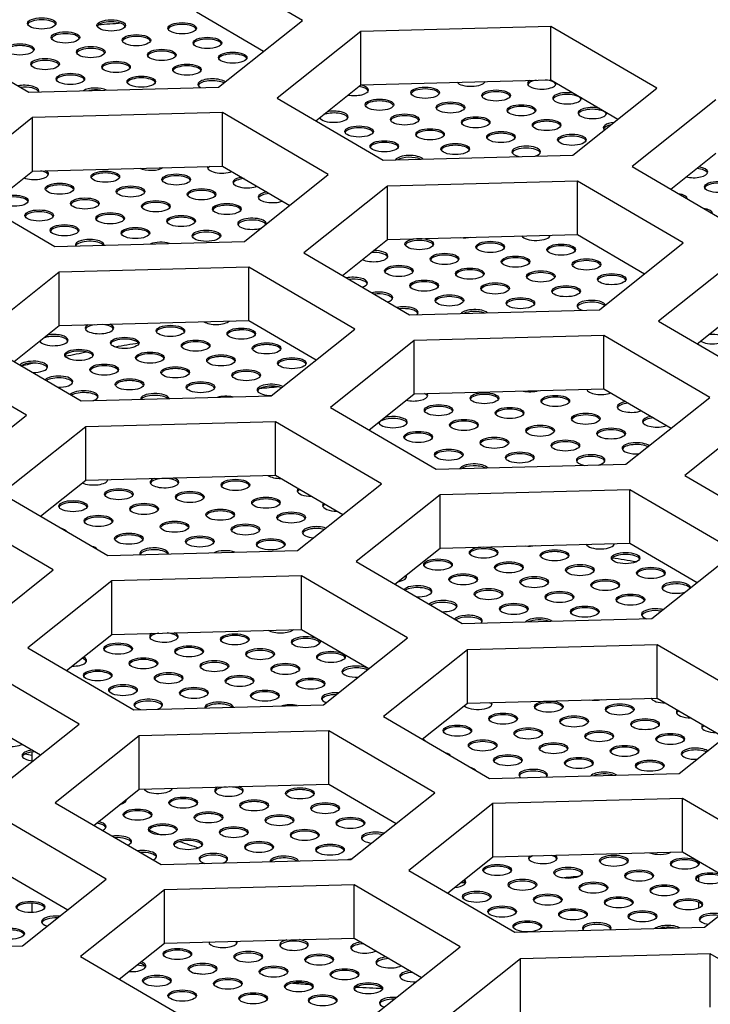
# Model space of a CAD drawing. Header units: millimetres. Extents: x 0 to 841, y 0 to 594.
# Tile 20 of 24: x 624 to 635, y 246 to 261. Entities that reach past the tile are written whole.
import ezdxf

# ---------------------------------------------------------------- set-up
doc = ezdxf.new("R2010")
doc.units = ezdxf.units.MM
for name, color, linetype in [('Default', 7, 'Continuous'), ('TOPV-V6.0', 7, 'Continuous'), ('TR30风扇-V6.PQ', 7, 'Continuous'), ('贴F_', 7, 'Continuous')]:
    doc.layers.add(name, color=color, linetype=linetype)

# ---------------------------------------------------------------- blocks, each defined once
blk = doc.blocks.new('SE6')
at = {"layer": 'TOPV-V6.0', "color": 7, "linetype": 'Continuous'}
for p, q in [((96.544, 58.518), (94.936, 59.457)), ((94.936, 58.647), (95.957, 58.051)), ((95.271, 57.504), (96.544, 58.518)), ((100.314, 58.426), (97.434, 58.35)), ((101.922, 57.487), (100.314, 58.426)), ((100.314, 57.616), (100.314, 58.426)), ((90.783, 58.367), (92.391, 57.429)), ((97.434, 58.35), (96.161, 57.336)), ((97.434, 57.54), (97.434, 58.35)), ((92.391, 57.429), (95.271, 57.504)), ((96.748, 56.993), (97.434, 57.54)), ((97.434, 57.54), (100.314, 57.616)), ((100.314, 57.616), (101.335, 57.02)), ((100.649, 56.473), (101.922, 57.487)), ((96.161, 57.336), (97.769, 56.397)), ((102.822, 57.313), (101.549, 56.299)), ((95.331, 57.118), (92.45, 57.042)), ((96.938, 56.179), (95.331, 57.118)), ((95.331, 56.308), (95.331, 57.118)), ((92.45, 57.042), (91.178, 56.028)), ((92.45, 56.232), (92.45, 57.042)), ((97.769, 56.397), (100.649, 56.473)), ((102.135, 55.957), (102.822, 56.503)), ((92.45, 56.232), (95.331, 56.308)), ((95.331, 56.308), (96.352, 55.712)), ((91.764, 55.686), (92.45, 56.232)), ((95.665, 55.165), (96.938, 56.179)), ((101.549, 56.299), (103.156, 55.36)), ((91.178, 56.028), (92.785, 55.089)), ((100.718, 56.081), (97.838, 56.005)), ((102.326, 55.142), (100.718, 56.081)), ((100.718, 55.271), (100.718, 56.081)), ((97.838, 56.005), (96.565, 54.991)), ((97.838, 55.196), (97.838, 56.005)), ((97.838, 55.196), (100.718, 55.271)), ((100.718, 55.271), (101.739, 54.675)), ((92.785, 55.089), (95.665, 55.165)), ((97.152, 54.649), (97.838, 55.196)), ((101.053, 54.128), (102.326, 55.142)), ((96.565, 54.991), (98.172, 54.053)), ((103.225, 54.969), (101.952, 53.954)), ((92.854, 54.698), (91.581, 53.683)), ((95.734, 54.773), (92.854, 54.698)), ((92.854, 53.888), (92.854, 54.698)), ((97.342, 53.835), (95.734, 54.773)), ((95.734, 53.963), (95.734, 54.773)), ((98.172, 54.053), (101.053, 54.128)), ((102.539, 53.612), (103.225, 54.159)), ((92.854, 53.888), (95.734, 53.963)), ((95.734, 53.963), (96.755, 53.367)), ((101.952, 53.954), (103.56, 53.016)), ((92.168, 53.341), (92.854, 53.888)), ((96.069, 52.821), (97.342, 53.835)), ((91.581, 53.683), (93.189, 52.745)), ((98.242, 53.661), (96.969, 52.647)), ((101.122, 53.736), (98.242, 53.661)), ((98.242, 52.851), (98.242, 53.661)), ((102.729, 52.798), (101.122, 53.736)), ((101.122, 52.927), (101.122, 53.736)), ((92.358, 52.527), (90.751, 53.466)), ((98.242, 52.851), (101.122, 52.927)), ((101.122, 52.927), (102.143, 52.331)), ((93.189, 52.745), (96.069, 52.821)), ((97.555, 52.304), (98.242, 52.851)), ((101.456, 51.784), (102.729, 52.798)), ((96.969, 52.647), (98.576, 51.708)), ((103.62, 52.629), (102.347, 51.615)), ((91.085, 51.513), (92.358, 52.527)), ((96.138, 52.429), (93.258, 52.353)), ((97.745, 51.49), (96.138, 52.429)), ((96.138, 51.619), (96.138, 52.429)), ((93.258, 52.353), (91.985, 51.339)), ((93.258, 51.543), (93.258, 52.353)), ((98.576, 51.708), (101.456, 51.784)), ((92.571, 50.997), (93.258, 51.543)), ((93.258, 51.543), (96.138, 51.619)), ((96.138, 51.619), (97.159, 51.023)), ((102.347, 51.615), (103.954, 50.677)), ((96.473, 50.476), (97.745, 51.49)), ((101.516, 51.397), (98.636, 51.322)), ((103.124, 50.459), (101.516, 51.397)), ((101.516, 50.588), (101.516, 51.397)), ((91.985, 51.339), (93.592, 50.4)), ((98.636, 51.322), (97.363, 50.308)), ((98.636, 50.512), (98.636, 51.322)), ((92.762, 50.182), (91.154, 51.121)), ((97.95, 49.965), (98.636, 50.512)), ((98.636, 50.512), (101.516, 50.588)), ((101.516, 50.588), (102.537, 49.991)), ((93.592, 50.4), (96.473, 50.476)), ((101.851, 49.445), (103.124, 50.459)), ((91.489, 49.168), (92.762, 50.182)), ((97.363, 50.308), (98.971, 49.369)), ((96.533, 50.09), (93.652, 50.014)), ((98.14, 49.151), (96.533, 50.09)), ((96.533, 49.28), (96.533, 50.09)), ((93.652, 50.014), (92.379, 49)), ((93.652, 49.204), (93.652, 50.014)), ((98.971, 49.369), (101.851, 49.445)), ((92.966, 48.657), (93.652, 49.204)), ((93.652, 49.204), (96.533, 49.28)), ((96.533, 49.28), (97.553, 48.684)), ((96.867, 48.137), (98.14, 49.151)), ((92.379, 49), (93.987, 48.061)), ((101.929, 49.047), (99.049, 48.972)), ((103.537, 48.109), (101.929, 49.047)), ((101.929, 48.238), (101.929, 49.047)), ((99.049, 48.972), (97.776, 47.958)), ((99.049, 48.162), (99.049, 48.972)), ((93.156, 47.843), (91.549, 48.782)), ((93.987, 48.061), (96.867, 48.137)), ((98.362, 47.615), (99.049, 48.162)), ((99.049, 48.162), (101.929, 48.238)), ((101.929, 48.238), (102.95, 47.642)), ((102.264, 47.095), (103.537, 48.109)), ((91.549, 47.972), (92.57, 47.376)), ((97.776, 47.958), (99.383, 47.019)), ((91.883, 46.829), (93.156, 47.843)), ((94.065, 47.664), (92.792, 46.65)), ((96.945, 47.74), (94.065, 47.664)), ((94.065, 46.854), (94.065, 47.664)), ((98.553, 46.801), (96.945, 47.74)), ((96.945, 46.93), (96.945, 47.74)), ((99.383, 47.019), (102.264, 47.095)), ((94.065, 46.854), (96.945, 46.93)), ((96.945, 46.93), (97.966, 46.334)), ((93.379, 46.307), (94.065, 46.854)), ((97.28, 45.787), (98.553, 46.801)), ((92.792, 46.65), (94.4, 45.711)), ((99.434, 46.638), (98.161, 45.624)), ((102.315, 46.714), (99.434, 46.638)), ((99.434, 45.828), (99.434, 46.638)), ((103.922, 45.775), (102.315, 46.714)), ((102.315, 45.904), (102.315, 46.714)), ((93.569, 45.493), (91.962, 46.432)), ((99.434, 45.828), (102.315, 45.904)), ((102.315, 45.904), (103.335, 45.308)), ((94.4, 45.711), (97.28, 45.787)), ((98.748, 45.281), (99.434, 45.828)), ((102.649, 44.761), (103.922, 45.775)), ((91.962, 45.622), (92.983, 45.026)), ((98.161, 45.624), (99.769, 44.685)), ((92.296, 44.479), (93.569, 45.493)), ((97.331, 45.406), (94.451, 45.33)), ((98.938, 44.467), (97.331, 45.406)), ((97.331, 44.596), (97.331, 45.406)), ((94.451, 45.33), (93.178, 44.316)), ((94.451, 44.52), (94.451, 45.33)), ((99.769, 44.685), (102.649, 44.761)), ((93.764, 43.974), (94.451, 44.52)), ((94.451, 44.52), (97.331, 44.596)), ((97.331, 44.596), (98.352, 44)), ((89.416, 44.404), (92.296, 44.479)), ((97.665, 43.453), (98.938, 44.467)), ((102.736, 44.358), (99.856, 44.283)), ((104.344, 43.42), (102.736, 44.358)), ((102.736, 43.549), (102.736, 44.358)), ((93.178, 44.316), (94.785, 43.378)), ((99.856, 44.283), (98.583, 43.269)), ((99.856, 43.473), (99.856, 44.283))]:
    blk.add_line(p, q, dxfattribs=at)
at = {"layer": 'TR30风扇-V6.PQ', "color": 7, "linetype": 'Continuous'}
for p, q in [((92.439, 47.369), (92.336, 47.389)), ((92.439, 47.418), (92.439, 47.285)), ((102.558, 45.723), (102.558, 45.705)), ((102.558, 45.527), (102.558, 45.453)), ((92.439, 45.127), (92.439, 44.985)), ((102.558, 45.142), (102.558, 45.052))]:
    blk.add_line(p, q, dxfattribs=at)
for centre, major_axis, start_param, end_param in [((97.436, 49.782), (-22.5, 0), -1.408415, -1.392518), ((98.939, 48.904), (-13, 0), -1.31232, -1.303991), ((98.939, 48.904), (-13, 0), -1.185894, -1.156493), ((98.939, 48.904), (-13, 0), -1.12055, -1.091714), ((98.939, 48.904), (-13, 0), -1.050548, -1.031585), ((98.939, 47.984), (-13, 0), -1.357648, -1.334282), ((98.939, 47.984), (-6.5, 0), 4.288941, 4.349495), ((98.939, 47.984), (6.5, 0), 3.897579, 3.940189), ((98.939, 47.984), (6.5, 0), 3.997805, 4.056731), ((98.939, 47.984), (6.5, 0), 4.713533, 4.724758), ((98.939, 47.984), (6.5, 0), -1.331374, -1.286755), ((98.939, 48.904), (13, 0), 4.325761, 4.33681), ((98.939, 48.904), (13, 0), 4.395149, 4.409119), ((98.939, 48.904), (13, 0), 4.515236, 4.535665), ((98.939, 48.904), (13, 0), 4.590638, 4.621834)]:
    blk.add_ellipse(centre, major_axis=major_axis, ratio=0.391422, start_param=start_param, end_param=end_param, dxfattribs=at)
at = {"layer": '贴F_', "color": 7, "linetype": 'Continuous'}
for centre, major_axis in [((92.588, 58.471), (-0.217, 0)), ((93.643, 58.441), (0.217, 0)), ((94.72, 58.399), (0.217, 0)), ((92.949, 58.259), (0.217, 0)), ((94.026, 58.217), (0.217, 0)), ((95.103, 58.176), (0.217, 0)), ((92.256, 58.077), (0.217, 0)), ((93.333, 58.036), (0.217, 0)), ((94.41, 57.994), (0.217, 0)), ((95.487, 57.952), (0.217, 0)), ((92.639, 57.854), (0.217, 0)), ((93.716, 57.812), (0.217, 0)), ((94.793, 57.77), (0.217, 0)), ((93.023, 57.63), (0.217, 0)), ((94.1, 57.588), (0.217, 0)), ((98.408, 57.42), (0.217, 0)), ((99.485, 57.378), (0.217, 0)), ((97.715, 57.238), (0.217, 0)), ((98.792, 57.196), (0.217, 0)), ((99.869, 57.154), (0.217, 0)), ((98.098, 57.014), (0.217, 0)), ((99.175, 56.972), (0.217, 0)), ((97.405, 56.832), (0.217, 0)), ((100.252, 56.93), (0.217, 0)), ((98.482, 56.79), (0.217, 0)), ((99.559, 56.748), (0.217, 0)), ((100.636, 56.706), (0.217, 0)), ((97.788, 56.608), (0.217, 0)), ((98.865, 56.566), (0.217, 0)), ((93.554, 56.146), (0.217, 0)), ((94.631, 56.104), (0.217, 0)), ((92.86, 55.964), (0.217, 0)), ((93.937, 55.922), (0.217, 0)), ((102.864, 55.992), (0.217, 0)), ((92.167, 55.782), (0.217, 0)), ((95.014, 55.88), (0.217, 0)), ((93.244, 55.74), (0.217, 0)), ((94.321, 55.698), (0.217, 0)), ((95.398, 55.656), (0.217, 0)), ((92.55, 55.558), (0.217, 0)), ((93.627, 55.516), (0.217, 0)), ((94.704, 55.474), (0.217, 0)), ((92.934, 55.334), (0.217, 0)), ((94.011, 55.292), (0.217, 0)), ((95.088, 55.25), (0.217, 0)), ((98.319, 55.124), (0.217, 0)), ((99.396, 55.082), (0.217, 0)), ((100.473, 55.04), (0.217, 0)), ((98.703, 54.9), (0.217, 0)), ((99.78, 54.858), (0.217, 0)), ((100.857, 54.816), (0.217, 0)), ((98.009, 54.718), (0.217, 0)), ((99.086, 54.676), (0.217, 0)), ((100.163, 54.634), (0.217, 0)), ((101.24, 54.592), (0.217, 0)), ((98.393, 54.494), (0.217, 0)), ((99.47, 54.452), (0.217, 0)), ((100.547, 54.41), (0.217, 0)), ((98.776, 54.27), (0.217, 0)), ((99.853, 54.228), (0.217, 0)), ((94.541, 53.808), (0.217, 0)), ((95.618, 53.766), (0.217, 0)), ((93.848, 53.626), (0.217, 0)), ((94.925, 53.584), (0.217, 0)), ((96.002, 53.542), (0.217, 0)), ((93.154, 53.444), (0.217, 0)), ((94.231, 53.402), (0.217, 0)), ((95.309, 53.36), (0.217, 0)), ((96.386, 53.318), (0.217, 0)), ((93.538, 53.22), (0.217, 0)), ((94.615, 53.178), (0.217, 0)), ((95.692, 53.136), (0.217, 0)), ((93.921, 52.996), (0.217, 0)), ((94.999, 52.954), (0.217, 0)), ((99.307, 52.787), (0.217, 0)), ((100.384, 52.745), (0.217, 0)), ((98.613, 52.605), (0.217, 0)), ((99.69, 52.563), (0.217, 0)), ((98.997, 52.381), (0.217, 0)), ((100.846, 52.475), (-0.217, 0)), ((98.303, 52.199), (0.217, 0)), ((100.153, 52.293), (-0.217, 0)), ((101.23, 52.251), (-0.217, 0)), ((99.459, 52.111), (-0.217, 0)), ((100.536, 52.069), (-0.217, 0)), ((98.766, 51.929), (-0.217, 0)), ((99.843, 51.887), (-0.217, 0)), ((95.529, 51.471), (0.217, 0)), ((93.759, 51.331), (0.217, 0)), ((93.065, 51.149), (0.217, 0)), ((94.836, 51.289), (0.217, 0)), ((95.992, 51.201), (-0.217, 0)), ((94.142, 51.107), (0.217, 0)), ((95.298, 51.019), (-0.217, 0)), ((93.449, 50.925), (0.217, 0)), ((96.375, 50.977), (-0.217, 0)), ((94.605, 50.837), (-0.217, 0)), ((95.682, 50.795), (-0.217, 0)), ((93.911, 50.655), (-0.217, 0)), ((94.988, 50.613), (-0.217, 0)), ((96.065, 50.571), (-0.217, 0)), ((99.296, 50.445), (-0.217, 0)), ((100.373, 50.403), (-0.217, 0)), ((98.603, 50.263), (-0.217, 0)), ((101.451, 50.361), (-0.217, 0)), ((99.68, 50.221), (-0.217, 0)), ((100.757, 50.179), (-0.217, 0)), ((101.834, 50.137), (-0.217, 0)), ((98.986, 50.039), (-0.217, 0)), ((100.064, 49.997), (-0.217, 0)), ((101.141, 49.955), (-0.217, 0)), ((99.37, 49.815), (-0.217, 0)), ((100.447, 49.773), (-0.217, 0)), ((101.524, 49.731), (-0.217, 0)), ((99.754, 49.591), (-0.217, 0)), ((100.831, 49.549), (-0.217, 0)), ((95.519, 49.129), (-0.217, 0)), ((96.596, 49.087), (-0.217, 0)), ((93.748, 48.989), (-0.217, 0)), ((94.825, 48.947), (-0.217, 0)), ((95.902, 48.905), (-0.217, 0)), ((94.132, 48.765), (-0.217, 0)), ((96.979, 48.863), (-0.217, 0)), ((95.209, 48.723), (-0.217, 0)), ((96.286, 48.681), (-0.217, 0)), ((93.438, 48.583), (-0.217, 0)), ((94.515, 48.541), (-0.217, 0)), ((95.592, 48.499), (-0.217, 0)), ((96.67, 48.457), (-0.217, 0)), ((93.822, 48.359), (-0.217, 0)), ((94.899, 48.317), (-0.217, 0)), ((95.976, 48.275), (-0.217, 0)), ((100.284, 48.108), (-0.217, 0)), ((101.361, 48.066), (-0.217, 0)), ((99.591, 47.926), (-0.217, 0)), ((100.668, 47.884), (-0.217, 0)), ((98.897, 47.744), (-0.217, 0)), ((101.745, 47.842), (-0.217, 0)), ((99.974, 47.702), (-0.217, 0)), ((101.051, 47.66), (-0.217, 0)), ((102.128, 47.618), (-0.217, 0)), ((99.281, 47.52), (-0.217, 0)), ((100.358, 47.478), (-0.217, 0)), ((101.435, 47.436), (-0.217, 0)), ((99.664, 47.296), (-0.217, 0)), ((100.741, 47.254), (-0.217, 0)), ((101.818, 47.212), (-0.217, 0)), ((96.507, 46.792), (-0.217, 0)), ((94.736, 46.652), (-0.217, 0)), ((95.813, 46.61), (-0.217, 0)), ((96.89, 46.568), (-0.217, 0)), ((94.043, 46.47), (-0.217, 0)), ((95.12, 46.428), (-0.217, 0)), ((96.197, 46.386), (-0.217, 0)), ((94.426, 46.246), (-0.217, 0)), ((97.274, 46.344), (-0.217, 0)), ((95.503, 46.204), (-0.217, 0)), ((96.58, 46.162), (-0.217, 0)), ((94.81, 46.022), (-0.217, 0)), ((95.887, 45.98), (-0.217, 0)), ((96.964, 45.938), (-0.217, 0)), ((101.272, 45.77), (-0.217, 0)), ((99.502, 45.63), (-0.217, 0)), ((102.349, 45.728), (-0.217, 0)), ((100.579, 45.588), (-0.217, 0)), ((101.656, 45.546), (-0.217, 0)), ((102.733, 45.504), (-0.217, 0)), ((99.885, 45.406), (-0.217, 0)), ((100.962, 45.364), (-0.217, 0)), ((102.039, 45.322), (-0.217, 0)), ((99.192, 45.224), (-0.217, 0)), ((100.269, 45.182), (-0.217, 0)), ((92.419, 45.07), (-0.217, 0)), ((101.346, 45.14), (-0.217, 0)), ((102.401, 45.111), (-0.217, 0)), ((99.575, 45), (-0.217, 0)), ((100.652, 44.958), (-0.217, 0)), ((101.707, 44.929), (-0.217, 0)), ((99.959, 44.776), (-0.217, 0)), ((92.109, 44.664), (-0.217, 0)), ((94.647, 44.356), (-0.217, 0)), ((95.724, 44.314), (-0.217, 0)), ((95.03, 44.132), (-0.217, 0)), ((96.801, 44.272), (-0.217, 0)), ((96.108, 44.09), (-0.217, 0)), ((97.185, 44.048), (-0.217, 0)), ((94.337, 43.95), (-0.217, 0)), ((95.414, 43.908), (-0.217, 0)), ((96.491, 43.866), (-0.217, 0)), ((97.546, 43.837), (-0.217, 0)), ((94.721, 43.726), (-0.217, 0)), ((95.798, 43.684), (-0.217, 0)), ((96.853, 43.655), (-0.217, 0))]:
    blk.add_ellipse(centre, major_axis=major_axis, ratio=0.391422, dxfattribs=at)
for centre, major_axis, start_param, end_param in [((92.588, 58.443), (-0.217, 0), 3.306765, 6.118013), ((93.643, 58.413), (0.217, 0), 0.165173, 2.97642), ((94.72, 58.372), (0.217, 0), 0.165173, 2.97642), ((92.949, 58.231), (0.217, 0), 0.165173, 2.97642), ((94.026, 58.19), (0.217, 0), 0.165173, 2.97642), ((92.256, 58.05), (0.217, 0), 0.165173, 2.97642), ((95.103, 58.148), (0.217, 0), 0.165173, 2.97642), ((93.333, 58.008), (0.217, 0), 0.165173, 2.97642), ((94.41, 57.966), (0.217, 0), 0.165173, 2.97642), ((95.487, 57.924), (0.217, 0), 0.165173, 2.97642), ((92.639, 57.826), (0.217, 0), 0.165173, 2.97642), ((93.716, 57.784), (0.217, 0), 0.165173, 2.97642), ((94.793, 57.742), (0.217, 0), 0.165173, 2.97642), ((93.023, 57.602), (0.217, 0), 0.165173, 2.97642), ((92.329, 57.448), (0.217, 0), 0, 2.051153), ((92.329, 57.42), (0.217, 0), 0.165173, 1.863897), ((94.1, 57.56), (0.217, 0), 0.165173, 2.97642), ((95.177, 57.546), (0.217, 0), 0.468125, 3.748594), ((95.177, 57.518), (0.217, 0), 0.639509, 2.97642), ((97.331, 57.434), (0.217, 0), 0.165173, 1.240201), ((97.331, 57.462), (0.217, 0), 0, 1.09487), ((99.102, 57.602), (0.217, 0), 3.418877, 6.139838), ((99.102, 57.574), (0.217, 0), 0.165173, 0.186593), ((100.179, 57.56), (0.217, 0), 2.545852, 6.283185), ((100.179, 57.532), (0.217, 0), 1.975937, 2.97642), ((100.179, 57.532), (0.217, 0), 0.165173, 1.299593), ((100.179, 57.56), (0.217, 0), 0, 0.107337), ((92.329, 57.448), (0.217, 0), 6.118013, 6.283185), ((93.406, 57.406), (0.217, 0), 0.689299, 2.58623), ((93.406, 57.378), (0.217, 0), 1.212765, 2.062764), ((97.331, 57.462), (0.217, 0), 4.275054, 6.283185), ((98.408, 57.392), (0.217, 0), 0.165173, 2.97642), ((99.485, 57.35), (0.217, 0), 0.165173, 2.97642), ((100.562, 57.336), (0.217, 0), 1.073797, 6.283185), ((100.562, 57.308), (0.217, 0), 0.165173, 2.97642), ((97.715, 57.21), (0.217, 0), 0.165173, 2.97642), ((98.792, 57.168), (0.217, 0), 0.165173, 2.97642), ((99.869, 57.126), (0.217, 0), 0.165173, 2.97642), ((100.946, 57.112), (0.217, 0), 1.073797, 6.283185), ((100.562, 57.336), (0.217, 0), 0, 0.107337), ((97.021, 57.056), (0.217, 0), 3.306765, 6.283185), ((97.021, 57.028), (0.217, 0), 0.165173, 2.366523), ((97.021, 57.056), (0.217, 0), 0, 2.049384), ((98.098, 56.986), (0.217, 0), 0.165173, 2.97642), ((100.946, 57.084), (0.217, 0), 0.165173, 2.97642), ((100.946, 57.112), (0.217, 0), 0, 0.107337), ((99.175, 56.944), (0.217, 0), 0.165173, 2.97642), ((100.252, 56.902), (0.217, 0), 0.165173, 2.97642), ((101.329, 56.888), (0.217, 0), 1.832854, 3.537071), ((101.329, 56.86), (0.217, 0), 2.04714, 2.97642), ((97.405, 56.804), (0.217, 0), 0.165173, 2.97642), ((98.482, 56.762), (0.217, 0), 0.165173, 2.97642), ((99.559, 56.72), (0.217, 0), 0.165173, 2.97642), ((100.636, 56.678), (0.217, 0), 0.165173, 2.97642), ((97.788, 56.58), (0.217, 0), 0.165173, 2.97642), ((98.865, 56.538), (0.217, 0), 0.165173, 2.97642), ((99.942, 56.524), (0.217, 0), 0, 4.165058), ((98.172, 56.384), (0.217, 0), 0.350677, 2.924853), ((99.942, 56.496), (0.217, 0), 0.165173, 2.97642), ((99.942, 56.524), (0.217, 0), 5.393657, 6.283185), ((98.172, 56.356), (0.217, 0), 0.72054, 2.554989), ((92.476, 56.188), (0.217, 0), 3.91056, 6.283185), ((92.476, 56.16), (0.217, 0), 0.165173, 1.099806), ((92.476, 56.188), (0.217, 0), 0, 0.626333), ((93.554, 56.118), (0.217, 0), 0.165173, 2.97642), ((94.247, 56.328), (0.217, 0), 3.810749, 5.747966), ((94.631, 56.076), (0.217, 0), 0.165173, 2.97642), ((95.324, 56.286), (0.217, 0), 2.948048, 5.473931), ((95.324, 56.258), (0.217, 0), 2.582836, 2.97642), ((102.48, 56.216), (0.217, 0), 4.176828, 6.283185), ((102.48, 56.188), (0.217, 0), 0.165173, 1.339924), ((102.48, 56.216), (0.217, 0), 0, 1.193096), ((92.86, 55.936), (0.217, 0), 0.165173, 2.97642), ((95.708, 56.062), (0.217, 0), 1.990388, 5.473931), ((95.708, 56.034), (0.217, 0), 1.800315, 2.97642), ((102.864, 55.964), (0.217, 0), 0.165173, 2.97642), ((93.937, 55.894), (0.217, 0), 0.165173, 2.97642), ((95.014, 55.852), (0.217, 0), 0.165173, 2.97642), ((96.091, 55.838), (0.217, 0), 1.990388, 5.473931), ((96.091, 55.81), (0.217, 0), 1.800315, 2.97642), ((102.17, 55.81), (0.217, 0), 0, 1.190555), ((92.167, 55.754), (0.217, 0), 0.165173, 2.97642), ((93.244, 55.712), (0.217, 0), 0.165173, 2.97642), ((94.321, 55.67), (0.217, 0), 0.165173, 2.97642), ((95.398, 55.628), (0.217, 0), 0.165173, 2.97642), ((92.55, 55.53), (0.217, 0), 0.165173, 2.97642), ((93.627, 55.488), (0.217, 0), 0.165173, 2.97642), ((102.554, 55.586), (0.217, 0), 0, 1.190555), ((94.704, 55.446), (0.217, 0), 0.165173, 2.97642), ((95.781, 55.432), (0.217, 0), 0, 5.387239), ((95.781, 55.404), (0.217, 0), 0.250782, 2.97642), ((92.934, 55.306), (0.217, 0), 0.165173, 2.97642), ((94.011, 55.264), (0.217, 0), 0.165173, 2.97642), ((95.088, 55.222), (0.217, 0), 0.165173, 2.97642), ((100.09, 55.264), (0.217, 0), 3.306765, 6.239301), ((93.317, 55.11), (0.217, 0), 0, 3.2864), ((93.317, 55.082), (0.217, 0), 0.320008, 2.955521), ((94.394, 55.068), (0.217, 0), 0.909399, 2.36613), ((98.319, 55.096), (0.217, 0), 0.165173, 2.97642), ((99.012, 55.306), (0.217, 0), 4.415833, 5.142882), ((99.396, 55.054), (0.217, 0), 0.165173, 2.97642), ((100.09, 55.236), (0.217, 0), 0.165173, 0.286203), ((97.625, 54.914), (0.217, 0), 0.165173, 1.734765), ((97.625, 54.942), (0.217, 0), 0, 1.565899), ((100.473, 55.012), (0.217, 0), 0.165173, 2.97642), ((97.625, 54.942), (0.217, 0), 3.804025, 6.283185), ((98.703, 54.872), (0.217, 0), 0.165173, 2.97642), ((99.78, 54.83), (0.217, 0), 0.165173, 2.97642), ((100.857, 54.788), (0.217, 0), 0.165173, 2.97642), ((98.009, 54.69), (0.217, 0), 0.165173, 2.97642), ((99.086, 54.648), (0.217, 0), 0.165173, 2.97642), ((100.163, 54.606), (0.217, 0), 0.165173, 2.97642), ((97.315, 54.536), (0.217, 0), 0, 2.051153), ((97.315, 54.508), (0.217, 0), 0.165173, 1.863897), ((97.315, 54.536), (0.217, 0), 5.413166, 6.283185), ((98.393, 54.466), (0.217, 0), 0.165173, 2.97642), ((101.24, 54.564), (0.217, 0), 0.165173, 2.97642), ((97.699, 54.312), (0.217, 0), 0, 2.051153), ((97.699, 54.284), (0.217, 0), 0.165173, 1.863897), ((99.47, 54.424), (0.217, 0), 0.165173, 2.97642), ((100.547, 54.382), (0.217, 0), 0.165173, 2.97642), ((97.699, 54.312), (0.217, 0), 5.413166, 6.283185), ((98.776, 54.242), (0.217, 0), 0.165173, 2.97642), ((99.853, 54.2), (0.217, 0), 0.165173, 2.97642), ((100.93, 54.186), (0.217, 0), 0.175281, 4.010973), ((100.93, 54.158), (0.217, 0), 0.390811, 2.97642), ((98.083, 54.088), (0.217, 0), 0, 2.051153), ((98.083, 54.06), (0.217, 0), 0.165173, 1.863897), ((98.083, 54.088), (0.217, 0), 5.887904, 6.283185), ((99.16, 54.046), (0.217, 0), 0.454669, 2.820861), ((99.16, 54.018), (0.217, 0), 0.851041, 2.424488), ((95.235, 53.99), (0.217, 0), 3.695931, 5.862784), ((93.464, 53.85), (0.217, 0), 2.528563, 6.283185), ((93.464, 53.822), (0.217, 0), 1.932429, 2.97642), ((93.464, 53.822), (0.217, 0), 0.165173, 1.3431), ((93.464, 53.85), (0.217, 0), 0, 0.746966), ((94.541, 53.78), (0.217, 0), 0.165173, 2.97642), ((95.618, 53.738), (0.217, 0), 0.165173, 2.97642), ((92.771, 53.668), (0.217, 0), 3.338063, 6.283185), ((92.771, 53.64), (0.217, 0), 0.165173, 2.334459), ((92.771, 53.668), (0.217, 0), 0, 2.031862), ((93.848, 53.598), (0.217, 0), 0.165173, 2.97642), ((94.925, 53.556), (0.217, 0), 0.165173, 2.97642), ((102.774, 53.696), (0.217, 0), 3.691643, 6.283185), ((102.774, 53.669), (0.217, 0), 0.165173, 1.861472), ((93.154, 53.416), (0.217, 0), 0.165173, 2.97642), ((96.002, 53.514), (0.217, 0), 0.165173, 2.97642), ((92.461, 53.262), (0.217, 0), 0, 2.811592), ((92.461, 53.234), (0.217, 0), 0.165173, 2.597296), ((94.231, 53.374), (0.217, 0), 0.165173, 2.97642), ((95.309, 53.332), (0.217, 0), 0.165173, 2.97642), ((96.386, 53.29), (0.217, 0), 0.165173, 2.97642), ((92.461, 53.262), (0.217, 0), 4.652728, 6.283185), ((93.538, 53.192), (0.217, 0), 0.165173, 2.97642), ((94.615, 53.15), (0.217, 0), 0.165173, 2.97642), ((95.692, 53.108), (0.217, 0), 0.165173, 2.97642), ((92.844, 53.038), (0.217, 0), 0, 2.811592), ((92.844, 53.01), (0.217, 0), 0.165173, 2.597296), ((92.844, 53.038), (0.217, 0), 4.652728, 6.283185), ((93.921, 52.968), (0.217, 0), 0.165173, 2.97642), ((93.228, 52.814), (0.217, 0), 0, 2.811592), ((93.228, 52.787), (0.217, 0), 0.165173, 2.597296), ((94.999, 52.927), (0.217, 0), 0.165173, 2.97642), ((96.076, 52.913), (0.217, 0), 0.648271, 4.721653), ((96.076, 52.885), (0.217, 0), 0.80504, 2.97642), ((100, 52.969), (0.217, 0), 4.199437, 5.359277), ((101.077, 52.927), (0.217, 0), 3.221044, 5.473931), ((101.077, 52.899), (0.217, 0), -3.39574, -3.306765), ((93.228, 52.814), (0.217, 0), 5.416766, 6.283185), ((94.305, 52.773), (0.217, 0), 0.087353, 3.188177), ((94.305, 52.745), (0.217, 0), 0.422929, 2.8526), ((95.382, 52.731), (0.217, 0), 1.072424, 2.203105), ((98.23, 52.829), (0.217, 0), 4.187382, 6.283185), ((98.23, 52.801), (0.217, 0), 0.165173, 0.696414), ((98.23, 52.829), (0.217, 0), 0, 0.3306), ((99.307, 52.759), (0.217, 0), 0.165173, 2.97642), ((100.384, 52.717), (0.217, 0), 0.165173, 2.97642), ((101.54, 52.657), (-0.217, 0), 5.131981, 6.283185), ((98.613, 52.577), (0.217, 0), 0.165173, 2.97642), ((99.69, 52.535), (0.217, 0), 0.165173, 2.97642), ((101.54, 52.657), (-0.217, 0), 0, 2.332339), ((101.54, 52.629), (-0.217, 0), 4.941908, 6.118013), ((97.92, 52.423), (0.217, 0), 3.141593, 6.283185), ((97.92, 52.395), (0.217, 0), 0.165173, 2.97642), ((97.92, 52.423), (0.217, 0), 0, 2.216683), ((98.997, 52.353), (0.217, 0), 0.165173, 2.97642), ((100.846, 52.447), (-0.217, 0), 3.306765, 6.118013), ((101.923, 52.433), (-0.217, 0), 5.131981, 6.283185), ((101.923, 52.433), (-0.217, 0), 0, 2.332339), ((101.923, 52.405), (-0.217, 0), 4.941908, 6.118013), ((100.153, 52.265), (-0.217, 0), 3.306765, 6.118013), ((101.23, 52.223), (-0.217, 0), 3.306765, 6.118013), ((98.303, 52.171), (0.217, 0), 0.165173, 2.97642), ((99.459, 52.083), (-0.217, 0), 3.306765, 6.118013), ((100.536, 52.041), (-0.217, 0), 3.306765, 6.118013), ((98.766, 51.901), (-0.217, 0), 3.306765, 6.118013), ((101.613, 52.027), (-0.217, 0), 3.597615, 6.283185), ((101.613, 52.027), (-0.217, 0), 0, 1.77231), ((101.613, 51.999), (-0.217, 0), 3.770256, 6.118013), ((99.843, 51.859), (-0.217, 0), 3.306765, 6.118013), ((100.92, 51.845), (-0.217, 0), 2.129613, 6.283185), ((100.92, 51.845), (-0.217, 0), 0, 1.145916), ((100.92, 51.817), (-0.217, 0), 3.306765, 6.118013), ((99.149, 51.705), (-0.217, 0), 3.425901, 6.132813), ((99.149, 51.677), (-0.217, 0), 3.78345, 5.775264), ((93.375, 51.555), (0.217, 0), 3.815691, 6.252911), ((93.375, 51.527), (0.217, 0), 0.165173, 0.300093), ((94.452, 51.513), (0.217, 0), 2.394714, 6.283185), ((94.452, 51.485), (0.217, 0), 0.165173, 2.97642), ((94.452, 51.513), (0.217, 0), 0, 0.880815), ((95.529, 51.443), (0.217, 0), 0.165173, 2.97642), ((96.223, 51.653), (0.217, 0), 3.587743, 4.726314), ((93.759, 51.303), (0.217, 0), 0.165173, 2.97642), ((96.685, 51.383), (-0.217, 0), 5.879598, 6.283185), ((96.685, 51.383), (-0.217, 0), 0, 1.584722), ((96.685, 51.355), (-0.217, 0), 5.673476, 6.118013), ((94.836, 51.261), (0.217, 0), 0.165173, 2.97642), ((95.992, 51.173), (-0.217, 0), 3.306765, 6.118013), ((93.065, 51.121), (0.217, 0), 0.165173, 2.97642), ((94.142, 51.079), (0.217, 0), 0.165173, 2.97642), ((97.069, 51.159), (-0.217, 0), 5.879598, 6.283185), ((97.069, 51.159), (-0.217, 0), 0, 1.584722), ((97.069, 51.131), (-0.217, 0), 5.673476, 6.118013), ((92.372, 50.967), (0.217, 0), 0.299969, 0.378482), ((93.449, 50.897), (0.217, 0), 0.165173, 2.97642), ((95.298, 50.991), (-0.217, 0), 3.306765, 6.118013), ((96.375, 50.949), (-0.217, 0), 3.306765, 6.118013), ((92.755, 50.743), (0.217, 0), 0.299969, 0.881166), ((94.605, 50.809), (-0.217, 0), 3.306765, 6.118013), ((95.682, 50.767), (-0.217, 0), 3.306765, 6.118013), ((96.759, 50.753), (-0.217, 0), 3.998974, 6.283185), ((96.759, 50.725), (-0.217, 0), 4.146566, 6.118013), ((93.911, 50.627), (-0.217, 0), 3.306765, 6.118013), ((94.988, 50.585), (-0.217, 0), 3.306765, 6.118013), ((96.759, 50.753), (-0.217, 0), 0, 1.37095), ((93.218, 50.473), (-0.217, 0), 3.441561, 4.022758), ((94.295, 50.431), (-0.217, 0), 3.066035, 6.283185), ((94.295, 50.403), (-0.217, 0), 3.395716, 6.118013), ((96.065, 50.543), (-0.217, 0), 3.306765, 6.118013), ((99.296, 50.417), (-0.217, 0), 3.306765, 6.118013), ((99.99, 50.627), (-0.217, 0), 1.271701, 2.003828), ((101.067, 50.585), (-0.217, 0), 0.165173, 3.098619), ((101.067, 50.557), (-0.217, 0), 3.306765, 3.428723), ((94.295, 50.431), (-0.217, 0), 0, 0.209495), ((95.372, 50.389), (-0.217, 0), 3.959026, 5.599688), ((100.373, 50.375), (-0.217, 0), 3.306765, 6.118013), ((101.451, 50.333), (-0.217, 0), 3.306765, 6.118013), ((98.603, 50.235), (-0.217, 0), 3.306765, 6.118013), ((99.68, 50.193), (-0.217, 0), 3.306765, 6.118013), ((100.757, 50.151), (-0.217, 0), 3.306765, 6.118013), ((101.834, 50.109), (-0.217, 0), 3.306765, 6.118013), ((97.909, 50.081), (-0.217, 0), 1.990396, 3.379528), ((97.909, 50.053), (-0.217, 0), 3.306765, 3.582758), ((98.986, 50.011), (-0.217, 0), 3.306765, 6.118013), ((100.064, 49.969), (-0.217, 0), 3.306765, 6.118013), ((98.293, 49.857), (-0.217, 0), 1.511135, 5.953184), ((98.293, 49.829), (-0.217, 0), 3.306765, 5.738889), ((101.141, 49.927), (-0.217, 0), 3.306765, 6.118013), ((102.218, 49.913), (-0.217, 0), 3.101087, 6.283185), ((102.218, 49.913), (-0.217, 0), 0, 2.268838), ((102.218, 49.885), (-0.217, 0), 3.377441, 6.118013), ((99.37, 49.787), (-0.217, 0), 3.306765, 6.118013), ((100.447, 49.745), (-0.217, 0), 3.306765, 6.118013), ((101.524, 49.703), (-0.217, 0), 3.306765, 6.118013), ((98.676, 49.633), (-0.217, 0), 1.511135, 5.953184), ((98.676, 49.605), (-0.217, 0), 3.306765, 5.738889), ((99.754, 49.563), (-0.217, 0), 3.306765, 6.118013), ((100.831, 49.521), (-0.217, 0), 3.306765, 6.118013), ((101.908, 49.507), (-0.217, 0), 4.164995, 6.283185), ((99.06, 49.409), (-0.217, 0), 2.747323, 5.953184), ((99.06, 49.381), (-0.217, 0), 3.306765, 5.738889), ((100.137, 49.367), (-0.217, 0), 3.59724, 5.961475), ((101.908, 49.507), (-0.217, 0), 0, 0.868078), ((101.908, 49.479), (-0.217, 0), 4.310143, 6.118013), ((100.137, 49.339), (-0.217, 0), 3.993913, 5.564801), ((94.442, 49.171), (-0.217, 0), 0, 3.889724), ((94.442, 49.171), (-0.217, 0), 5.668991, 6.283185), ((94.442, 49.143), (-0.217, 0), 5.070887, 6.118013), ((94.442, 49.143), (-0.217, 0), 3.306765, 4.487827), ((95.519, 49.101), (-0.217, 0), 3.306765, 6.118013), ((96.212, 49.311), (-0.217, 0), 0.553314, 2.722216), ((96.596, 49.059), (-0.217, 0), 3.306765, 6.118013), ((93.748, 48.961), (-0.217, 0), 3.306765, 6.118013), ((94.825, 48.919), (-0.217, 0), 3.306765, 6.118013), ((93.055, 48.807), (-0.217, 0), 1.537337, 3.832588), ((93.055, 48.779), (-0.217, 0), 3.306765, 3.986873), ((95.902, 48.877), (-0.217, 0), 3.306765, 6.118013), ((96.979, 48.835), (-0.217, 0), 3.306765, 6.118013), ((94.132, 48.737), (-0.217, 0), 3.306765, 6.118013), ((95.209, 48.695), (-0.217, 0), 3.306765, 6.118013), ((96.286, 48.653), (-0.217, 0), 3.306765, 6.118013), ((97.363, 48.639), (-0.217, 0), 3.665008, 6.283185), ((97.363, 48.611), (-0.217, 0), 3.831124, 6.118013), ((93.438, 48.555), (-0.217, 0), 3.306765, 6.118013), ((94.515, 48.513), (-0.217, 0), 3.306765, 6.118013), ((95.592, 48.471), (-0.217, 0), 3.306765, 6.118013), ((97.363, 48.639), (-0.217, 0), 0, 1.704917), ((93.822, 48.331), (-0.217, 0), 3.306765, 6.118013), ((96.67, 48.429), (-0.217, 0), 3.306765, 6.118013), ((94.899, 48.289), (-0.217, 0), 3.306765, 6.118013), ((95.976, 48.247), (-0.217, 0), 3.306765, 6.118013), ((97.053, 48.233), (-0.217, 0), 4.526077, 6.283185), ((97.053, 48.205), (-0.217, 0), 4.680445, 6.118013), ((94.205, 48.135), (-0.217, 0), 2.276694, 6.283185), ((94.205, 48.135), (-0.217, 0), 0, 0.998835), ((94.205, 48.107), (-0.217, 0), 3.306765, 6.118013), ((95.282, 48.093), (-0.217, 0), 3.229851, 6.283185), ((95.282, 48.093), (-0.217, 0), 0, 0.045678), ((95.282, 48.065), (-0.217, 0), 3.565488, 5.993226), ((96.36, 48.051), (-0.217, 0), 4.21571, 5.343005), ((97.053, 48.233), (-0.217, 0), 0, 0.843847), ((99.207, 48.149), (-0.217, 0), 0.318801, 3.406148), ((99.207, 48.122), (-0.217, 0), 3.306765, 3.760586), ((100.284, 48.08), (-0.217, 0), 3.306765, 6.118013), ((100.978, 48.289), (-0.217, 0), 1.188555, 2.086974), ((101.361, 48.038), (-0.217, 0), 3.306765, 6.118013), ((102.055, 48.248), (-0.217, 0), 0.143811, 1.584722), ((102.055, 48.22), (-0.217, 0), -0.187097, -0.165173), ((99.591, 47.898), (-0.217, 0), 3.306765, 6.118013), ((102.438, 48.024), (-0.217, 0), 5.879598, 6.283185), ((102.438, 48.024), (-0.217, 0), 0, 1.584722), ((102.438, 47.996), (-0.217, 0), 5.673476, 6.118013), ((98.897, 47.716), (-0.217, 0), 3.306765, 6.118013), ((100.668, 47.856), (-0.217, 0), 3.306765, 6.118013), ((101.745, 47.814), (-0.217, 0), 3.306765, 6.118013), ((102.822, 47.8), (-0.217, 0), 5.879598, 6.283185), ((102.822, 47.8), (-0.217, 0), 0, 1.584722), ((102.822, 47.772), (-0.217, 0), 5.673476, 6.118013), ((99.974, 47.674), (-0.217, 0), 3.306765, 6.118013), ((101.051, 47.632), (-0.217, 0), 3.306765, 6.118013), ((102.128, 47.59), (-0.217, 0), 3.306765, 6.118013), ((92.125, 47.589), (-0.217, 0), 0, 2.46907), ((98.204, 47.562), (-0.217, 0), 3.441561, 3.868447), ((99.281, 47.492), (-0.217, 0), 3.306765, 6.118013), ((100.358, 47.45), (-0.217, 0), 3.306765, 6.118013), ((92.508, 47.366), (-0.217, 0), 4.99525, 6.283185), ((92.508, 47.366), (-0.217, 0), 0, 1.314817), ((92.508, 47.338), (-0.217, 0), 4.795466, 6.118013), ((98.587, 47.338), (-0.217, 0), 3.441561, 4.022758), ((99.664, 47.268), (-0.217, 0), 3.306765, 6.118013), ((101.435, 47.408), (-0.217, 0), 3.306765, 6.118013), ((102.512, 47.394), (-0.217, 0), 3.704181, 6.283185), ((102.512, 47.394), (-0.217, 0), 0, 1.665744), ((102.512, 47.366), (-0.217, 0), 3.867005, 6.118013), ((100.741, 47.226), (-0.217, 0), 3.306765, 6.118013), ((101.818, 47.184), (-0.217, 0), 3.306765, 6.118013), ((98.971, 47.114), (-0.217, 0), 3.441561, 4.022758), ((100.048, 47.072), (-0.217, 0), 2.783799, 6.283185), ((100.048, 47.072), (-0.217, 0), 0, 0.49173), ((100.048, 47.044), (-0.217, 0), 3.306765, 6.118013), ((101.125, 47.03), (-0.217, 0), 3.63312, 5.925594), ((101.125, 47.002), (-0.217, 0), 4.041672, 5.517042), ((94.353, 46.876), (-0.217, 0), 0.22905, 3.046479), ((94.353, 46.848), (-0.217, 0), 3.306765, 3.376078), ((95.43, 46.834), (-0.217, 0), 0, 3.932912), ((95.43, 46.834), (-0.217, 0), 5.625802, 6.283185), ((95.43, 46.806), (-0.217, 0), 4.915416, 6.118013), ((95.43, 46.806), (-0.217, 0), 3.306765, 4.643299), ((96.507, 46.764), (-0.217, 0), 3.306765, 6.118013), ((93.659, 46.694), (-0.217, 0), 2.11895, 3.250974), ((93.659, 46.666), (-0.217, 0), 3.306765, 3.481691), ((94.736, 46.624), (-0.217, 0), 3.306765, 6.118013), ((95.813, 46.582), (-0.217, 0), 3.306765, 6.118013), ((96.89, 46.54), (-0.217, 0), 3.306765, 6.118013), ((94.043, 46.442), (-0.217, 0), 3.306765, 6.118013), ((95.12, 46.4), (-0.217, 0), 3.306765, 6.118013), ((93.349, 46.26), (-0.217, 0), 3.306765, 4.38106), ((93.349, 46.288), (-0.217, 0), 2.406529, 4.235734), ((94.426, 46.218), (-0.217, 0), 3.306765, 6.118013), ((96.197, 46.358), (-0.217, 0), 3.306765, 6.118013), ((97.274, 46.316), (-0.217, 0), 3.306765, 6.118013), ((93.733, 46.064), (-0.217, 0), 2.406529, 5.05779), ((95.503, 46.176), (-0.217, 0), 3.306765, 6.118013), ((96.58, 46.134), (-0.217, 0), 3.306765, 6.118013), ((97.657, 46.12), (-0.217, 0), 4.088627, 6.283185), ((97.657, 46.092), (-0.217, 0), 4.234399, 6.118013), ((93.733, 46.036), (-0.217, 0), 3.306765, 4.863078), ((94.81, 45.994), (-0.217, 0), 3.306765, 6.118013), ((95.887, 45.952), (-0.217, 0), 3.306765, 6.118013), ((97.657, 46.12), (-0.217, 0), 0, 1.281297), ((94.116, 45.84), (-0.217, 0), 2.406529, 5.05779), ((94.116, 45.812), (-0.217, 0), 3.306765, 4.863078), ((95.193, 45.798), (-0.217, 0), 2.330062, 6.283185), ((95.193, 45.77), (-0.217, 0), 3.306765, 6.118013), ((96.964, 45.91), (-0.217, 0), 3.306765, 6.118013), ((100.195, 45.812), (-0.217, 0), 0, 3.647331), ((100.195, 45.784), (-0.217, 0), 3.306765, 4.061072), ((101.966, 45.952), (-0.217, 0), 0.804237, 2.471293), ((95.193, 45.798), (-0.217, 0), 0, 0.945467), ((96.27, 45.756), (-0.217, 0), 3.262829, 6.283185), ((96.27, 45.728), (-0.217, 0), 3.600899, 5.957815), ((97.347, 45.714), (-0.217, 0), -1.309706, -1.005253), ((100.195, 45.812), (-0.217, 0), 5.911383, 6.283185), ((100.195, 45.784), (-0.217, 0), 5.497643, 6.118013), ((101.272, 45.742), (-0.217, 0), 3.306765, 6.118013), ((102.349, 45.7), (-0.217, 0), 3.306765, 6.118013), ((99.502, 45.602), (-0.217, 0), 3.306765, 6.118013), ((100.579, 45.56), (-0.217, 0), 3.306765, 6.118013), ((101.656, 45.518), (-0.217, 0), 3.306765, 6.118013), ((102.733, 45.476), (-0.217, 0), 3.306765, 6.118013), ((98.808, 45.448), (-0.217, 0), 1.777216, 3.592708), ((98.808, 45.42), (-0.217, 0), 3.306765, 3.76587), ((99.885, 45.378), (-0.217, 0), 3.306765, 6.118013), ((100.962, 45.336), (-0.217, 0), 3.306765, 6.118013), ((99.192, 45.196), (-0.217, 0), 3.306765, 6.118013), ((102.039, 45.294), (-0.217, 0), 3.306765, 6.118013), ((92.419, 45.042), (-0.217, 0), 3.306765, 6.118013), ((100.269, 45.154), (-0.217, 0), 3.306765, 6.118013), ((101.346, 45.112), (-0.217, 0), 3.306765, 6.118013), ((102.401, 45.083), (-0.217, 0), 3.306765, 6.118013), ((99.575, 44.972), (-0.217, 0), 3.306765, 6.118013), ((100.652, 44.93), (-0.217, 0), 3.306765, 6.118013), ((101.707, 44.901), (-0.217, 0), 3.306765, 6.118013), ((102.784, 44.887), (-0.217, 0), 4.159941, 6.283185), ((92.803, 44.846), (-0.217, 0), 4.448269, 6.283185), ((92.803, 44.846), (-0.217, 0), 0, 0.921655), ((92.803, 44.818), (-0.217, 0), 4.598765, 6.118013), ((99.959, 44.748), (-0.217, 0), 3.306765, 6.118013), ((101.014, 44.747), (-0.217, 0), 2.860132, 6.283185), ((102.784, 44.887), (-0.217, 0), 0, 1.209984), ((102.784, 44.859), (-0.217, 0), 4.305104, 6.118013), ((92.109, 44.636), (-0.217, 0), 3.306765, 6.118013), ((101.014, 44.747), (-0.217, 0), 0, 0.415397), ((101.014, 44.719), (-0.217, 0), 3.306765, 6.118013), ((102.091, 44.705), (-0.217, 0), 3.712184, 5.84653), ((102.091, 44.677), (-0.217, 0), 4.153925, 5.404789), ((95.34, 44.538), (-0.217, 0), 0, 3.275761), ((95.34, 44.51), (-0.217, 0), -0.33938, -0.165173), ((95.34, 44.51), (-0.217, 0), 3.306765, 3.614909), ((96.418, 44.496), (-0.217, 0), 0, 4.308484), ((96.418, 44.496), (-0.217, 0), 5.250231, 6.283185), ((96.418, 44.468), (-0.217, 0), 3.306765, 6.118013), ((97.495, 44.454), (-0.217, 0), 4.99525, 6.283185), ((97.495, 44.426), (-0.217, 0), 4.795466, 6.118013), ((94.647, 44.328), (-0.217, 0), 3.306765, 6.118013), ((95.724, 44.286), (-0.217, 0), 3.306765, 6.118013), ((97.495, 44.454), (-0.217, 0), 0, 2.46907), ((93.953, 44.174), (-0.217, 0), 1.374958, 3.994966), ((93.953, 44.146), (-0.217, 0), 3.306765, 4.142668), ((96.801, 44.244), (-0.217, 0), 3.306765, 6.118013), ((97.878, 44.23), (-0.217, 0), 4.99525, 6.283185), ((97.878, 44.23), (-0.217, 0), 0, 2.46907), ((97.878, 44.202), (-0.217, 0), 4.795466, 6.118013), ((95.03, 44.104), (-0.217, 0), 3.306765, 6.118013), ((96.108, 44.062), (-0.217, 0), 3.306765, 6.118013), ((97.185, 44.02), (-0.217, 0), 3.306765, 6.118013), ((98.24, 44.019), (-0.217, 0), 4.99525, 6.283185), ((98.24, 43.991), (-0.217, 0), 4.795466, 6.118013), ((94.337, 43.922), (-0.217, 0), 3.306765, 6.118013), ((95.414, 43.88), (-0.217, 0), 3.306765, 6.118013), ((96.491, 43.838), (-0.217, 0), 3.306765, 6.118013), ((98.24, 44.019), (-0.217, 0), 0, 1.710988), ((94.721, 43.698), (-0.217, 0), 3.306765, 6.118013), ((97.546, 43.809), (-0.217, 0), 3.306765, 6.118013), ((95.798, 43.656), (-0.217, 0), 3.306765, 6.118013), ((96.853, 43.627), (-0.217, 0), 3.306765, 6.118013), ((97.93, 43.613), (-0.217, 0), 4.520859, 6.283185), ((97.93, 43.613), (-0.217, 0), 0, 0.849065), ((97.93, 43.585), (-0.217, 0), 4.674929, 6.118013)]:
    blk.add_ellipse(centre, major_axis=major_axis, ratio=0.391422, start_param=start_param, end_param=end_param, dxfattribs=at)

msp = doc.modelspace()

# ---------------------------------------------------------------- block references
at = {"layer": 'Default', "color": 7}
msp.add_blockref('SE6', (531.926, 202.631), dxfattribs=at)

doc.saveas('drawing.dxf')
